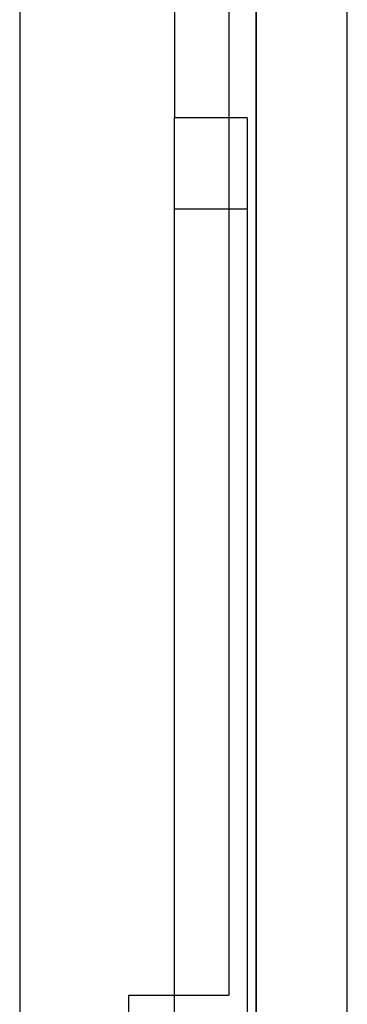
# Model space of a CAD drawing. Header units: millimetres. Extents: x 0 to 93, y 0 to 191.
# Tile 132 of 148: x 89.4 to 93, y 173.35 to 184.18. Entities that reach past the tile are written whole.
import ezdxf

# ---------------------------------------------------------------- set-up
doc = ezdxf.new("R2010")
doc.units = ezdxf.units.MM
doc.layers.add('MAIN-1', color=7, linetype='Continuous')
doc.layers.add('MAIN-2', color=7, linetype='Continuous')

msp = doc.modelspace()

# ---------------------------------------------------------------- linework, layer by layer
at = {"layer": 'MAIN-1'}
for p, q in [((91.1, 188.1), (91.1, 183.1)), ((92, 5), (92, 187.5)), ((93, 5), (93, 187.5)), ((91.7, 187.037), (91.7, 183.1)), ((91.1, 16.6), (91.1, 183.1)), ((91.9, 183.1), (91.1, 183.1)), ((91.9, 183.1), (91.9, 16.6))]:
    msp.add_line(p, q, dxfattribs=at)
at = {"layer": 'MAIN-2'}
for p, q in [((92, 187.5), (92, 0)), ((89.4, 185), (89.4, 14.7)), ((91.1, 183.1), (91.1, 183.1)), ((91.1, 183.1), (91.1, 183.1)), ((91.1, 16.6), (91.1, 183.1)), ((91.7, 183.1), (91.7, 173.45)), ((91.9, 183.1), (91.9, 183.1)), ((91.1, 182.1), (91.9, 182.1)), ((90.6, 173.45), (91.7, 173.45)), ((90.6, 173.45), (90.6, 173.45)), ((90.6, 167.05), (90.6, 173.45)), ((91.7, 173.45), (91.7, 173.45))]:
    msp.add_line(p, q, dxfattribs=at)

doc.saveas('drawing.dxf')
